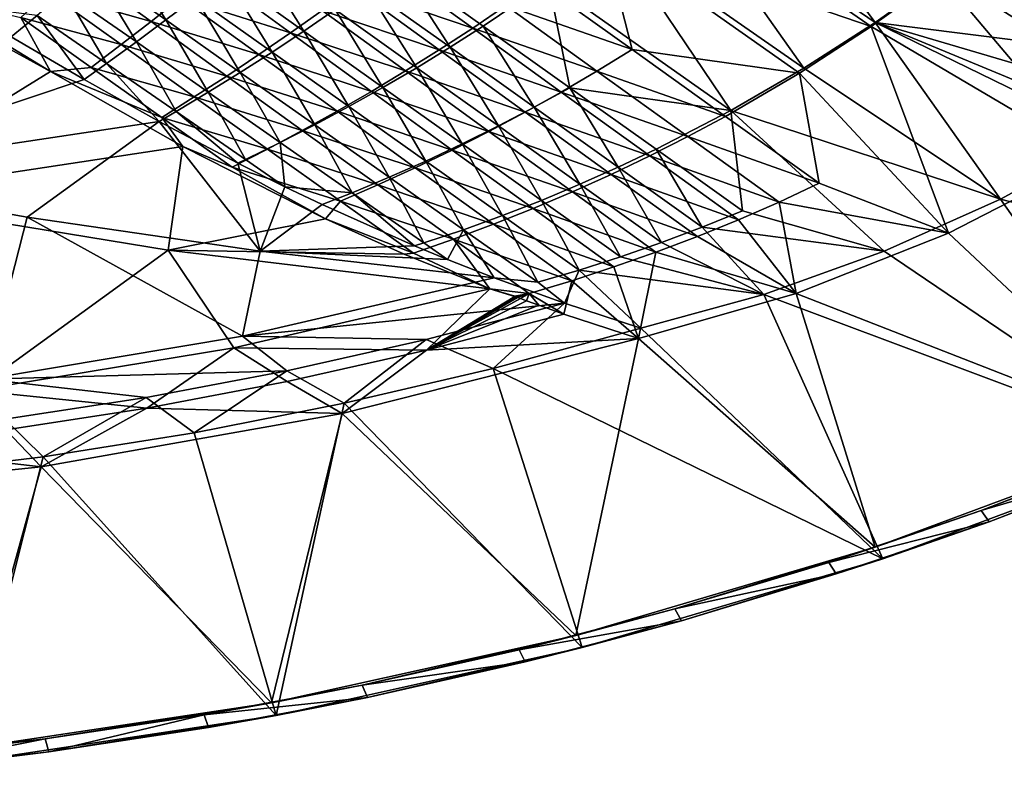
# Model space of a CAD drawing. Header units: metres. Extents: x -1651 to 0, y -1070 to 0.
# Tile 69 of 111: x -504 to -282, y -1065 to -896. Entities that reach past the tile are written whole.
import ezdxf

# ---------------------------------------------------------------- set-up
doc = ezdxf.new("R2010")
doc.units = ezdxf.units.M

msp = doc.modelspace()

# ---------------------------------------------------------------- linework, layer by layer
at = {"layer": 'None'}
for points in [[(-311.169434, -896.478638, -97.537491), (-342.631134, -853.778076, -195.074982), (-356.316833, -865.530884, -195.074982)], [(-342.631134, -853.778076, -195.074982), (-311.169434, -896.478638, -97.537491), (-295.580017, -885.387817, -97.537491)], [(-312.033752, -897.334045, -103.617935), (-372.612183, -876.577881, -204.515976), (-358.522186, -865.145752, -204.568878)], [(-356.316833, -865.530884, -195.074982), (-370.382111, -876.711914, -195.074982), (-327.222443, -906.803589, -97.537491)], [(-296.3367, -886.02478, -103.67112), (-312.033752, -897.334045, -103.617935), (-358.522186, -865.145752, -204.568878)], [(-327.222443, -906.803589, -97.537491), (-311.169434, -896.478638, -97.537491), (-356.316833, -865.530884, -195.074982)], [(-296.3367, -886.02478, -103.67112), (-281.171082, -873.981567, -103.718391), (-230.608215, -907.071106, -3)], [(-372.612183, -876.577881, -204.515976), (-365.98587, -902.545471, -153.974792), (-387.08371, -887.440186, -204.456451)], [(-370.382111, -876.711914, -195.074982), (-384.797821, -887.305115, -195.074982), (-343.696564, -916.339355, -97.537491)], [(-312.033752, -897.334045, -103.617935), (-328.228455, -907.880981, -103.558105), (-372.612183, -876.577881, -204.515976)], [(-328.228455, -907.880981, -103.558105), (-365.98587, -902.545471, -153.974792), (-372.612183, -876.577881, -204.515976)], [(-370.382111, -876.711914, -195.074982), (-343.696564, -916.339355, -97.537491), (-327.222443, -906.803589, -97.537491)], [(-481.804382, -878.529846, -341.381226), (-487.883606, -884.063477, -341.381226), (-471.113159, -895.896301, -292.612457)], [(-464.484039, -890.82782, -292.612457), (-481.804382, -878.529846, -341.381226), (-471.113159, -895.896301, -292.612457)], [(-457.90799, -885.655884, -292.612457), (-440.039551, -898.391418, -243.843719), (-451.387146, -880.381287, -292.612457)], [(-451.387146, -880.381287, -292.612457), (-440.039551, -898.391418, -243.843719), (-432.973328, -893.526917, -243.843719)], [(-491.554626, -883.904419, -355.652008), (-474.482819, -896.233215, -305.172821), (-497.688416, -889.65155, -355.613434)], [(-467.829132, -890.917236, -305.21106), (-474.482819, -896.233215, -305.172821), (-491.554626, -883.904419, -355.652008)], [(-401.915436, -897.71637, -204.389603), (-428.85318, -888.551819, -254.837799), (-421.884399, -883.262207, -254.871994)], [(-419.026825, -883.411499, -243.843719), (-425.968079, -888.533264, -243.843719), (-407.012451, -902.06189, -195.074982)], [(-394.455872, -892.652527, -204.423981), (-401.915436, -897.71637, -204.389603), (-421.884399, -883.262207, -254.871994)], [(-399.533875, -897.296143, -195.074982), (-384.797821, -887.305115, -195.074982), (-419.026825, -883.411499, -243.843719)], [(-399.533875, -897.296143, -195.074982), (-419.026825, -883.411499, -243.843719), (-407.012451, -902.06189, -195.074982)], [(-487.883606, -884.063477, -341.381226), (-494.012787, -889.520996, -341.381226), (-477.793091, -900.861023, -292.612457)], [(-471.113159, -895.896301, -292.612457), (-487.883606, -884.063477, -341.381226), (-477.793091, -900.861023, -292.612457)], [(-467.829132, -890.917236, -305.21106), (-461.237457, -885.517029, -305.247986), (-443.006561, -898.776672, -254.764664)], [(-447.163727, -903.125732, -243.843719), (-457.90799, -885.655884, -292.612457), (-464.484039, -890.82782, -292.612457)], [(-461.237457, -885.517029, -305.247986), (-435.895386, -893.722534, -254.801956), (-443.006561, -898.776672, -254.764664)], [(-440.039551, -898.391418, -243.843719), (-457.90799, -885.655884, -292.612457), (-447.163727, -903.125732, -243.843719)], [(-261.701202, -927.090942, -3), (-312.033752, -897.334045, -103.617935), (-296.3367, -886.02478, -103.67112)], [(-311.169434, -896.478638, -97.537491), (-269.93396, -901.65979, -45.835445), (-295.580017, -885.387817, -97.537491)], [(-230.608215, -907.071106, -3), (-261.701202, -927.090942, -3), (-296.3367, -886.02478, -103.67112)], [(-269.93396, -901.65979, -45.835445), (-271.614105, -892.895874, -60.693802), (-295.580017, -885.387817, -97.537491)], [(-380.040924, -911.180725, -146.306229), (-384.797821, -887.305115, -195.074982), (-399.533875, -897.296143, -195.074982)], [(-365.98587, -902.545471, -153.974792), (-394.455872, -892.652527, -204.423981), (-387.08371, -887.440186, -204.456451)], [(-384.797821, -887.305115, -195.074982), (-380.040924, -911.180725, -146.306229), (-343.696564, -916.339355, -97.537491)], [(-530.069397, -889.384277, -406), (-497.161438, -907.546326, -318.317505), (-543.202576, -935.981506, -63)], [(-530.069397, -889.384277, -406), (-525.445435, -890.223083, -406), (-497.161438, -907.546326, -318.317505)], [(-497.161438, -907.546326, -318.317505), (-525.445435, -890.223083, -406), (-503.880737, -895.337158, -355.573395)], [(-497.688416, -889.65155, -355.613434), (-481.198303, -901.464355, -305.13324), (-503.880737, -895.337158, -355.573395)], [(-494.012787, -889.520996, -341.381226), (-500.18924, -894.90979, -341.381226), (-484.519257, -905.735291, -292.612457)], [(-474.482819, -896.233215, -305.172821), (-481.198303, -901.464355, -305.13324), (-497.688416, -889.65155, -355.613434)], [(-477.793091, -900.861023, -292.612457), (-494.012787, -889.520996, -341.381226), (-484.519257, -905.735291, -292.612457)], [(-409.459229, -902.63031, -204.353271), (-435.895386, -893.722534, -254.801956), (-428.85318, -888.551819, -254.837799)], [(-425.968079, -888.533264, -243.843719), (-432.973328, -893.526917, -243.843719), (-414.559509, -906.672546, -195.074982)], [(-401.915436, -897.71637, -204.389603), (-409.459229, -902.63031, -204.353271), (-428.85318, -888.551819, -254.837799)], [(-407.012451, -902.06189, -195.074982), (-425.968079, -888.533264, -243.843719), (-414.559509, -906.672546, -195.074982)], [(-517.490356, -892.671936, -377.175201), (-505.999817, -899.667725, -341.893402), (-500.18924, -894.90979, -341.381226)], [(-474.482819, -896.233215, -305.172821), (-467.829132, -890.917236, -305.21106), (-450.182281, -903.716553, -254.726166)], [(-454.342712, -907.729187, -243.843719), (-464.484039, -890.82782, -292.612457), (-471.113159, -895.896301, -292.612457)], [(-467.829132, -890.917236, -305.21106), (-443.006561, -898.776672, -254.764664), (-450.182281, -903.716553, -254.726166)], [(-447.163727, -903.125732, -243.843719), (-464.484039, -890.82782, -292.612457), (-454.342712, -907.729187, -243.843719)], [(-373.917847, -907.439575, -153.940247), (-401.915436, -897.71637, -204.389603), (-394.455872, -892.652527, -204.423981)], [(-365.98587, -902.545471, -153.974792), (-373.917847, -907.439575, -153.940247), (-394.455872, -892.652527, -204.423981)], [(-505.999817, -899.667725, -341.893402), (-489.553955, -909.337708, -292.63443), (-500.18924, -894.90979, -341.381226)], [(-500.18924, -894.90979, -341.381226), (-489.553955, -909.337708, -292.63443), (-484.519257, -905.735291, -292.612457)], [(-443.006561, -898.776672, -254.764664), (-435.895386, -893.722534, -254.801956), (-417.081726, -907.39624, -204.315247)], [(-432.973328, -893.526917, -243.843719), (-440.039551, -898.391418, -243.843719), (-422.171143, -911.126892, -195.074982)], [(-435.895386, -893.722534, -254.801956), (-409.459229, -902.63031, -204.353271), (-417.081726, -907.39624, -204.315247)], [(-414.559509, -906.672546, -195.074982), (-432.973328, -893.526917, -243.843719), (-422.171143, -911.126892, -195.074982)], [(-481.198303, -901.464355, -305.13324), (-487.975891, -906.609558, -305.092316), (-503.880737, -895.337158, -355.573395)], [(-503.880737, -895.337158, -355.573395), (-487.975891, -906.609558, -305.092316), (-497.161438, -907.546326, -318.317505)], [(-481.198303, -901.464355, -305.13324), (-474.482819, -896.233215, -305.172821), (-457.419037, -908.544189, -254.686615)], [(-477.793091, -900.861023, -292.612457), (-461.573395, -912.20105, -243.843719), (-471.113159, -895.896301, -292.612457)], [(-474.482819, -896.233215, -305.172821), (-450.182281, -903.716553, -254.726166), (-457.419037, -908.544189, -254.686615)], [(-461.573395, -912.20105, -243.843719), (-454.342712, -907.729187, -243.843719), (-471.113159, -895.896301, -292.612457)], [(-327.222443, -906.803589, -97.537491), (-282.868469, -936.306519), (-311.169434, -896.478638, -97.537491)], [(-282.868469, -936.306519), (-257.580994, -922.554626), (-311.169434, -896.478638, -97.537491)], [(-311.169434, -896.478638, -97.537491), (-257.580994, -922.554626), (-262.916229, -916.467041, -15.326442)], [(-262.916229, -916.467041, -15.326442), (-267.039154, -909.511475, -30.657257), (-311.169434, -896.478638, -97.537491)], [(-267.039154, -909.511475, -30.657257), (-269.93396, -901.65979, -45.835445), (-311.169434, -896.478638, -97.537491)], [(-450.182281, -903.716553, -254.726166), (-443.006561, -898.776672, -254.764664), (-424.776581, -912.017212, -204.275925)], [(-429.843384, -915.423706, -195.074982), (-440.039551, -898.391418, -243.843719), (-447.163727, -903.125732, -243.843719)], [(-443.006561, -898.776672, -254.764664), (-417.081726, -907.39624, -204.315247), (-424.776581, -912.017212, -204.275925)], [(-422.171143, -911.126892, -195.074982), (-440.039551, -898.391418, -243.843719), (-429.843384, -915.423706, -195.074982)], [(-381.944946, -912.155823, -153.903625), (-409.459229, -902.63031, -204.353271), (-401.915436, -897.71637, -204.389603)], [(-399.533875, -897.296143, -195.074982), (-407.012451, -902.06189, -195.074982), (-388.056824, -915.590454, -146.306229)], [(-373.917847, -907.439575, -153.940247), (-381.944946, -912.155823, -153.903625), (-401.915436, -897.71637, -204.389603)], [(-388.056824, -915.590454, -146.306229), (-380.040924, -911.180725, -146.306229), (-399.533875, -897.296143, -195.074982)], [(-294.596497, -943.986816, -3), (-328.228455, -907.880981, -103.558105), (-312.033752, -897.334045, -103.617935)], [(-261.701202, -927.090942, -3), (-294.596497, -943.986816, -3), (-312.033752, -897.334045, -103.617935)], [(-554.688477, -931.153809, -60), (-489.553955, -909.337708, -292.63443), (-505.999817, -899.667725, -341.893402)], [(-464.717773, -913.260132, -254.646027), (-487.975891, -906.609558, -305.092316), (-481.198303, -901.464355, -305.13324)], [(-484.519257, -905.735291, -292.612457), (-468.849274, -916.560852, -243.843719), (-477.793091, -900.861023, -292.612457)], [(-457.419037, -908.544189, -254.686615), (-464.717773, -913.260132, -254.646027), (-481.198303, -901.464355, -305.13324)], [(-468.849274, -916.560852, -243.843719), (-461.573395, -912.20105, -243.843719), (-477.793091, -900.861023, -292.612457)], [(-457.419037, -908.544189, -254.686615), (-450.182281, -903.716553, -254.726166), (-432.537384, -916.496338, -204.235641)], [(-447.163727, -903.125732, -243.843719), (-454.342712, -907.729187, -243.843719), (-437.572266, -919.562012, -195.074982)], [(-450.182281, -903.716553, -254.726166), (-424.776581, -912.017212, -204.275925), (-432.537384, -916.496338, -204.235641)], [(-429.843384, -915.423706, -195.074982), (-447.163727, -903.125732, -243.843719), (-437.572266, -919.562012, -195.074982)], [(-417.081726, -907.39624, -204.315247), (-409.459229, -902.63031, -204.353271), (-390.06311, -916.692505, -153.864929)], [(-414.559509, -906.672546, -195.074982), (-396.145691, -919.818176, -146.306229), (-407.012451, -902.06189, -195.074982)], [(-409.459229, -902.63031, -204.353271), (-381.944946, -912.155823, -153.903625), (-390.06311, -916.692505, -153.864929)], [(-407.012451, -902.06189, -195.074982), (-396.145691, -919.818176, -146.306229), (-388.056824, -915.590454, -146.306229)], [(-344.885864, -917.638977, -103.490746), (-373.917847, -907.439575, -153.940247), (-365.98587, -902.545471, -153.974792)], [(-328.228455, -907.880981, -103.558105), (-344.885864, -917.638977, -103.490746), (-365.98587, -902.545471, -153.974792)], [(-484.519257, -905.735291, -292.612457), (-489.553955, -909.337708, -292.63443), (-472.667145, -918.813599, -243.8517)], [(-484.519257, -905.735291, -292.612457), (-472.667145, -918.813599, -243.8517), (-468.849274, -916.560852, -243.843719)], [(-543.202576, -935.981506, -63), (-497.161438, -907.546326, -318.317505), (-467.291443, -924.467896, -231.08519)], [(-487.975891, -906.609558, -305.092316), (-472.08078, -917.864319, -254.604294), (-497.161438, -907.546326, -318.317505)], [(-497.161438, -907.546326, -318.317505), (-472.08078, -917.864319, -254.604294), (-467.291443, -924.467896, -231.08519)], [(-464.717773, -913.260132, -254.646027), (-472.08078, -917.864319, -254.604294), (-487.975891, -906.609558, -305.092316)], [(-454.342712, -907.729187, -243.843719), (-461.573395, -912.20105, -243.843719), (-445.353699, -923.541077, -195.074982)], [(-437.572266, -919.562012, -195.074982), (-454.342712, -907.729187, -243.843719), (-445.353699, -923.541077, -195.074982)], [(-424.776581, -912.017212, -204.275925), (-417.081726, -907.39624, -204.315247), (-398.265381, -921.052063, -153.824524)], [(-422.171143, -911.126892, -195.074982), (-404.302734, -923.862366, -146.306229), (-414.559509, -906.672546, -195.074982)], [(-417.081726, -907.39624, -204.315247), (-390.06311, -916.692505, -153.864929), (-398.265381, -921.052063, -153.824524)], [(-404.302734, -923.862366, -146.306229), (-396.145691, -919.818176, -146.306229), (-414.559509, -906.672546, -195.074982)], [(-353.377197, -922.213806, -103.453979), (-381.944946, -912.155823, -153.903625), (-373.917847, -907.439575, -153.940247)], [(-344.885864, -917.638977, -103.490746), (-353.377197, -922.213806, -103.453979), (-373.917847, -907.439575, -153.940247)], [(-323.782501, -932.721436, -53.005005), (-344.885864, -917.638977, -103.490746), (-328.228455, -907.880981, -103.558105)], [(-327.222443, -906.803589, -97.537491), (-343.696564, -916.339355, -97.537491), (-282.868469, -936.306519)], [(-294.596497, -943.986816, -3), (-323.782501, -932.721436, -53.005005), (-328.228455, -907.880981, -103.558105)], [(-472.667145, -918.813599, -243.8517), (-489.553955, -909.337708, -292.63443), (-554.688477, -931.153809, -60)], [(-440.3591, -920.836121, -204.194717), (-464.717773, -913.260132, -254.646027), (-457.419037, -908.544189, -254.686615)], [(-432.537384, -916.496338, -204.235641), (-440.3591, -920.836121, -204.194717), (-457.419037, -908.544189, -254.686615)], [(-461.573395, -912.20105, -243.843719), (-468.849274, -916.560852, -243.843719), (-453.17926, -927.386414, -195.074982)], [(-445.353699, -923.541077, -195.074982), (-461.573395, -912.20105, -243.843719), (-453.17926, -927.386414, -195.074982)], [(-432.537384, -916.496338, -204.235641), (-424.776581, -912.017212, -204.275925), (-406.543823, -925.238647, -153.782974)], [(-412.523041, -927.72168, -146.306229), (-422.171143, -911.126892, -195.074982), (-429.843384, -915.423706, -195.074982)], [(-424.776581, -912.017212, -204.275925), (-398.265381, -921.052063, -153.824524), (-406.543823, -925.238647, -153.782974)], [(-404.302734, -923.862366, -146.306229), (-422.171143, -911.126892, -195.074982), (-412.523041, -927.72168, -146.306229)], [(-390.06311, -916.692505, -153.864929), (-381.944946, -912.155823, -153.903625), (-361.97113, -926.581299, -103.415001)], [(-369.101196, -929.119019, -97.537491), (-380.040924, -911.180725, -146.306229), (-388.056824, -915.590454, -146.306229)], [(-381.944946, -912.155823, -153.903625), (-353.377197, -922.213806, -103.453979), (-361.97113, -926.581299, -103.415001)], [(-343.696564, -916.339355, -97.537491), (-380.040924, -911.180725, -146.306229), (-360.547974, -925.065369, -97.537491)], [(-380.040924, -911.180725, -146.306229), (-369.101196, -929.119019, -97.537491), (-360.547974, -925.065369, -97.537491)], [(-472.08078, -917.864319, -254.604294), (-464.717773, -913.260132, -254.646027), (-448.242706, -925.037292, -204.153107)], [(-464.717773, -913.260132, -254.646027), (-440.3591, -920.836121, -204.194717), (-448.242706, -925.037292, -204.153107)], [(-472.667145, -918.813599, -243.8517), (-454.922852, -928.204468, -195.107803), (-468.849274, -916.560852, -243.843719)], [(-468.849274, -916.560852, -243.843719), (-454.922852, -928.204468, -195.107803), (-453.17926, -927.386414, -195.074982)], [(-414.890564, -929.256348, -153.740814), (-440.3591, -920.836121, -204.194717), (-432.537384, -916.496338, -204.235641)], [(-437.572266, -919.562012, -195.074982), (-420.801788, -931.394836, -146.306229), (-429.843384, -915.423706, -195.074982)], [(-406.543823, -925.238647, -153.782974), (-414.890564, -929.256348, -153.740814), (-432.537384, -916.496338, -204.235641)], [(-420.801788, -931.394836, -146.306229), (-412.523041, -927.72168, -146.306229), (-429.843384, -915.423706, -195.074982)], [(-398.265381, -921.052063, -153.824524), (-390.06311, -916.692505, -153.864929), (-370.66275, -930.739319, -103.37381)], [(-388.056824, -915.590454, -146.306229), (-396.145691, -919.818176, -146.306229), (-377.731873, -932.963806, -97.537491)], [(-390.06311, -916.692505, -153.864929), (-361.97113, -926.581299, -103.415001), (-370.66275, -930.739319, -103.37381)], [(-377.731873, -932.963806, -97.537491), (-369.101196, -929.119019, -97.537491), (-388.056824, -915.590454, -146.306229)], [(-341.054993, -938.950012, -48.768745), (-343.696564, -916.339355, -97.537491), (-360.547974, -925.065369, -97.537491)], [(-343.696564, -916.339355, -97.537491), (-309.144989, -948.084961), (-282.868469, -936.306519)], [(-309.144989, -948.084961), (-343.696564, -916.339355, -97.537491), (-341.054993, -938.950012, -48.768745)], [(-502.408691, -940.404724, -60), (-472.667145, -918.813599, -243.8517), (-554.688477, -931.153809, -60)], [(-502.408691, -940.404724, -60), (-449.868408, -948.038452, -60), (-472.667145, -918.813599, -243.8517)], [(-449.868408, -948.038452, -60), (-454.922852, -928.204468, -195.107803), (-472.667145, -918.813599, -243.8517)], [(-472.08078, -917.864319, -254.604294), (-456.191071, -929.099854, -204.110703), (-467.291443, -924.467896, -231.08519)], [(-448.242706, -925.037292, -204.153107), (-456.191071, -929.099854, -204.110703), (-472.08078, -917.864319, -254.604294)], [(-344.885864, -917.638977, -103.490746), (-323.782501, -932.721436, -53.005005), (-353.377197, -922.213806, -103.453979)], [(-448.242706, -925.037292, -204.153107), (-440.3591, -920.836121, -204.194717), (-423.298981, -933.108459, -153.698471)], [(-445.353699, -923.541077, -195.074982), (-429.134033, -934.881104, -146.306229), (-437.572266, -919.562012, -195.074982)], [(-440.3591, -920.836121, -204.194717), (-414.890564, -929.256348, -153.740814), (-423.298981, -933.108459, -153.698471)], [(-429.134033, -934.881104, -146.306229), (-420.801788, -931.394836, -146.306229), (-437.572266, -919.562012, -195.074982)], [(-406.543823, -925.238647, -153.782974), (-398.265381, -921.052063, -153.824524), (-379.443939, -934.691162, -103.33094)], [(-396.145691, -919.818176, -146.306229), (-404.302734, -923.862366, -146.306229), (-386.434296, -936.5979, -97.537491)], [(-398.265381, -921.052063, -153.824524), (-370.66275, -930.739319, -103.37381), (-379.443939, -934.691162, -103.33094)], [(-396.145691, -919.818176, -146.306229), (-386.434296, -936.5979, -97.537491), (-377.731873, -932.963806, -97.537491)], [(-453.17926, -927.386414, -195.074982), (-444.277649, -933.529358, -167.354248), (-445.353699, -923.541077, -195.074982)], [(-444.277649, -933.529358, -167.354248), (-429.134033, -934.881104, -146.306229), (-445.353699, -923.541077, -195.074982)], [(-395.202728, -940.019653, -97.537491), (-404.302734, -923.862366, -146.306229), (-412.523041, -927.72168, -146.306229)], [(-386.434296, -936.5979, -97.537491), (-404.302734, -923.862366, -146.306229), (-395.202728, -940.019653, -97.537491)], [(-361.97113, -926.581299, -103.415001), (-353.377197, -922.213806, -103.453979), (-332.83255, -936.976013, -52.965965)], [(-353.377197, -922.213806, -103.453979), (-323.782501, -932.721436, -53.005005), (-332.83255, -936.976013, -52.965965)], [(-282.868469, -936.306519), (-178.817337, -963.476196), (-257.580994, -922.554626)], [(-543.202576, -935.981506, -63), (-467.291443, -924.467896, -231.08519), (-470.591461, -947.85907, -63)], [(-467.291443, -924.467896, -231.08519), (-435.132813, -940.750916, -146.063629), (-470.591461, -947.85907, -63)], [(-467.291443, -924.467896, -231.08519), (-456.191071, -929.099854, -204.110703), (-435.132813, -940.750916, -146.063629)], [(-431.768982, -936.795166, -153.655914), (-456.191071, -929.099854, -204.110703), (-448.242706, -925.037292, -204.153107)], [(-423.298981, -933.108459, -153.698471), (-431.768982, -936.795166, -153.655914), (-448.242706, -925.037292, -204.153107)], [(-388.305664, -938.4422, -103.287109), (-414.890564, -929.256348, -153.740814), (-406.543823, -925.238647, -153.782974)], [(-379.443939, -934.691162, -103.33094), (-388.305664, -938.4422, -103.287109), (-406.543823, -925.238647, -153.782974)], [(-360.547974, -925.065369, -97.537491), (-369.101196, -929.119019, -97.537491), (-350.145569, -942.647644, -48.768745)], [(-350.145569, -942.647644, -48.768745), (-341.054993, -938.950012, -48.768745), (-360.547974, -925.065369, -97.537491)], [(-454.922852, -928.204468, -195.107803), (-444.277649, -933.529358, -167.354248), (-453.17926, -927.386414, -195.074982)], [(-444.277649, -933.529358, -167.354248), (-454.922852, -928.204468, -195.107803), (-449.868408, -948.038452, -60)], [(-412.523041, -927.72168, -146.306229), (-420.801788, -931.394836, -146.306229), (-404.031342, -943.227722, -97.537491)], [(-395.202728, -940.019653, -97.537491), (-412.523041, -927.72168, -146.306229), (-404.031342, -943.227722, -97.537491)], [(-370.66275, -930.739319, -103.37381), (-361.97113, -926.581299, -103.415001), (-341.992462, -940.993713, -52.924599)], [(-361.97113, -926.581299, -103.415001), (-332.83255, -936.976013, -52.965965), (-341.992462, -940.993713, -52.924599)], [(-245.191788, -990.318604, -3), (-294.596497, -943.986816, -3), (-261.701202, -927.090942, -3)], [(-456.191071, -929.099854, -204.110703), (-431.768982, -936.795166, -153.655914), (-435.132813, -940.750916, -146.063629)], [(-423.298981, -933.108459, -153.698471), (-414.890564, -929.256348, -153.740814), (-397.23877, -941.997742, -103.243042)], [(-414.890564, -929.256348, -153.740814), (-388.305664, -938.4422, -103.287109), (-397.23877, -941.997742, -103.243042)], [(-359.318054, -946.109436, -48.768745), (-369.101196, -929.119019, -97.537491), (-377.731873, -932.963806, -97.537491)], [(-369.101196, -929.119019, -97.537491), (-359.318054, -946.109436, -48.768745), (-350.145569, -942.647644, -48.768745)], [(-554.688477, -931.153809, -60), (-511.839081, -976.966003, -60), (-502.408691, -940.404724, -60)], [(-420.801788, -931.394836, -146.306229), (-429.134033, -934.881104, -146.306229), (-412.914337, -946.22113, -97.537491)], [(-404.031342, -943.227722, -97.537491), (-420.801788, -931.394836, -146.306229), (-412.914337, -946.22113, -97.537491)], [(-379.443939, -934.691162, -103.33094), (-370.66275, -930.739319, -103.37381), (-351.256409, -944.771912, -52.880909)], [(-370.66275, -930.739319, -103.37381), (-341.992462, -940.993713, -52.924599), (-351.256409, -944.771912, -52.880909)], [(-332.83255, -936.976013, -52.965965), (-323.782501, -932.721436, -53.005005), (-294.596497, -943.986816, -3)], [(-435.896393, -937.552856, -146.352066), (-444.277649, -933.529358, -167.354248), (-449.868408, -948.038452, -60)], [(-444.277649, -933.529358, -167.354248), (-435.896393, -937.552856, -146.352066), (-429.134033, -934.881104, -146.306229)], [(-435.896393, -937.552856, -146.352066), (-415.049011, -946.862549, -97.667206), (-429.134033, -934.881104, -146.306229)], [(-406.235321, -945.362, -103.199318), (-431.768982, -936.795166, -153.655914), (-423.298981, -933.108459, -153.698471)], [(-429.134033, -934.881104, -146.306229), (-415.049011, -946.862549, -97.667206), (-412.914337, -946.22113, -97.537491)], [(-397.23877, -941.997742, -103.243042), (-406.235321, -945.362, -103.199318), (-423.298981, -933.108459, -153.698471)], [(-360.615509, -948.31488, -52.835575), (-388.305664, -938.4422, -103.287109), (-379.443939, -934.691162, -103.33094)], [(-377.731873, -932.963806, -97.537491), (-386.434296, -936.5979, -97.537491), (-368.565887, -949.333374, -48.768745)], [(-351.256409, -944.771912, -52.880909), (-360.615509, -948.31488, -52.835575), (-379.443939, -934.691162, -103.33094)], [(-368.565887, -949.333374, -48.768745), (-359.318054, -946.109436, -48.768745), (-377.731873, -932.963806, -97.537491)], [(-470.591461, -947.85907, -63), (-514.329956, -979.527832, -63), (-543.202576, -935.981506, -63)], [(-435.132813, -940.750916, -146.063629), (-431.768982, -936.795166, -153.655914), (-415.292969, -948.534119, -103.155907)], [(-431.768982, -936.795166, -153.655914), (-406.235321, -945.362, -103.199318), (-415.292969, -948.534119, -103.155907)], [(-377.882385, -952.317627, -48.768745), (-386.434296, -936.5979, -97.537491), (-395.202728, -940.019653, -97.537491)], [(-368.565887, -949.333374, -48.768745), (-386.434296, -936.5979, -97.537491), (-377.882385, -952.317627, -48.768745)], [(-341.992462, -940.993713, -52.924599), (-332.83255, -936.976013, -52.965965), (-328.980316, -957.600159, -3)], [(-328.980316, -957.600159, -3), (-332.83255, -936.976013, -52.965965), (-294.596497, -943.986816, -3)], [(-309.144989, -948.084961), (-243.187164, -992.736694), (-282.868469, -936.306519)], [(-243.187164, -992.736694), (-178.817337, -963.476196), (-282.868469, -936.306519)], [(-449.868408, -948.038452, -60), (-415.049011, -946.862549, -97.667206), (-435.896393, -937.552856, -146.352066)], [(-397.23877, -941.997742, -103.243042), (-388.305664, -938.4422, -103.287109), (-370.059814, -951.629333, -52.789501)], [(-388.305664, -938.4422, -103.287109), (-360.615509, -948.31488, -52.835575), (-370.059814, -951.629333, -52.789501)], [(-309.144989, -948.084961), (-341.054993, -938.950012, -48.768745), (-350.145569, -942.647644, -48.768745)], [(-511.839081, -976.966003, -60), (-453.825928, -967.254211, -60), (-502.408691, -940.404724, -60)], [(-502.408691, -940.404724, -60), (-453.825928, -967.254211, -60), (-449.868408, -948.038452, -60)], [(-470.591461, -947.85907, -63), (-435.132813, -940.750916, -146.063629), (-417.38382, -948.733521, -104.190636)], [(-417.38382, -948.733521, -104.190636), (-435.132813, -940.750916, -146.063629), (-415.292969, -948.534119, -103.155907)], [(-395.202728, -940.019653, -97.537491), (-404.031342, -943.227722, -97.537491), (-387.260895, -955.060547, -48.768745)], [(-377.882385, -952.317627, -48.768745), (-395.202728, -940.019653, -97.537491), (-387.260895, -955.060547, -48.768745)], [(-351.256409, -944.771912, -52.880909), (-341.992462, -940.993713, -52.924599), (-328.980316, -957.600159, -3)], [(-412.914337, -946.22113, -97.537491), (-407.619995, -949.930786, -81.592728), (-404.031342, -943.227722, -97.537491)], [(-407.619995, -949.930786, -81.592728), (-397.117645, -954.047668, -60), (-404.031342, -943.227722, -97.537491)], [(-379.579437, -954.721985, -52.743587), (-406.235321, -945.362, -103.199318), (-397.23877, -941.997742, -103.243042)], [(-404.031342, -943.227722, -97.537491), (-397.117645, -954.047668, -60), (-387.260895, -955.060547, -48.768745)], [(-370.059814, -951.629333, -52.789501), (-379.579437, -954.721985, -52.743587), (-397.23877, -941.997742, -103.243042)], [(-350.145569, -942.647644, -48.768745), (-359.318054, -946.109436, -48.768745), (-336.247925, -957.815491)], [(-336.247925, -957.815491), (-309.144989, -948.084961), (-350.145569, -942.647644, -48.768745)], [(-415.292969, -948.534119, -103.155907), (-406.235321, -945.362, -103.199318), (-398.048615, -956.576477, -63)], [(-406.235321, -945.362, -103.199318), (-389.165192, -957.5979, -52.69857), (-398.048615, -956.576477, -63)], [(-379.579437, -954.721985, -52.743587), (-389.165192, -957.5979, -52.69857), (-406.235321, -945.362, -103.199318)], [(-351.256409, -944.771912, -52.880909), (-328.980316, -957.600159, -3), (-360.615509, -948.31488, -52.835575)], [(-294.596497, -943.986816, -3), (-245.191788, -990.318604, -3), (-328.980316, -957.600159, -3)], [(-455.824463, -969.900818, -63), (-514.329956, -979.527832, -63), (-470.591461, -947.85907, -63)], [(-417.38382, -948.733521, -104.190636), (-398.048615, -956.576477, -63), (-470.591461, -947.85907, -63)], [(-398.048615, -956.576477, -63), (-455.824463, -969.900818, -63), (-470.591461, -947.85907, -63)], [(-453.825928, -967.254211, -60), (-397.117645, -954.047668, -60), (-449.868408, -948.038452, -60)], [(-407.619995, -949.930786, -81.592728), (-415.049011, -946.862549, -97.667206), (-449.868408, -948.038452, -60)], [(-397.117645, -954.047668, -60), (-407.619995, -949.930786, -81.592728), (-449.868408, -948.038452, -60)], [(-415.049011, -946.862549, -97.667206), (-407.619995, -949.930786, -81.592728), (-412.914337, -946.22113, -97.537491)], [(-360.615509, -948.31488, -52.835575), (-364.525482, -967.804016, -3), (-370.059814, -951.629333, -52.789501)], [(-359.318054, -946.109436, -48.768745), (-368.565887, -949.333374, -48.768745), (-336.247925, -957.815491)], [(-328.980316, -957.600159, -3), (-364.525482, -967.804016, -3), (-360.615509, -948.31488, -52.835575)], [(-243.187164, -992.736694), (-309.144989, -948.084961), (-336.247925, -957.815491)], [(-398.048615, -956.576477, -63), (-417.38382, -948.733521, -104.190636), (-415.292969, -948.534119, -103.155907)], [(-336.247925, -957.815491), (-368.565887, -949.333374, -48.768745), (-377.882385, -952.317627, -48.768745)], [(-387.260895, -955.060547, -48.768745), (-381.185822, -959.818604, -29.670803), (-377.882385, -952.317627, -48.768745)], [(-381.185822, -959.818604, -29.670803), (-364.009674, -965.438721), (-377.882385, -952.317627, -48.768745)], [(-364.525482, -967.804016, -3), (-379.579437, -954.721985, -52.743587), (-370.059814, -951.629333, -52.789501)], [(-377.882385, -952.317627, -48.768745), (-364.009674, -965.438721), (-336.247925, -957.815491)], [(-397.117645, -954.047668, -60), (-453.825928, -967.254211, -60), (-381.185822, -959.818604, -29.670803)], [(-397.117645, -954.047668, -60), (-381.185822, -959.818604, -29.670803), (-387.260895, -955.060547, -48.768745)], [(-381.391144, -962.251953, -32.30518), (-389.165192, -957.5979, -52.69857), (-379.579437, -954.721985, -52.743587)], [(-364.525482, -967.804016, -3), (-381.391144, -962.251953, -32.30518), (-379.579437, -954.721985, -52.743587)], [(-398.048615, -956.576477, -63), (-412.331238, -970.394836, -32.128231), (-455.824463, -969.900818, -63)], [(-392.435608, -958.273987, -53.185162), (-412.331238, -970.394836, -32.128231), (-398.048615, -956.576477, -63)], [(-398.048615, -956.576477, -63), (-389.165192, -957.5979, -52.69857), (-392.438934, -958.247742, -53.267597)], [(-392.438934, -958.247742, -53.267597), (-392.435608, -958.273987, -53.185162), (-398.048615, -956.576477, -63)], [(-392.435608, -958.273987, -53.185162), (-392.399261, -958.292053, -53.100452), (-412.331238, -970.394836, -32.128231)], [(-392.399261, -958.292053, -53.100452), (-392.31897, -958.325134, -52.933868), (-412.331238, -970.394836, -32.128231)], [(-412.331238, -970.394836, -32.128231), (-392.31897, -958.325134, -52.933868), (-392.152466, -958.389038, -52.603127)], [(-392.152466, -958.389038, -52.603127), (-391.815094, -958.515198, -51.943523), (-412.331238, -970.394836, -32.128231)], [(-391.815094, -958.515198, -51.943523), (-391.136414, -958.766296, -50.626148), (-412.331238, -970.394836, -32.128231)], [(-412.331238, -970.394836, -32.128231), (-391.136414, -958.766296, -50.626148), (-389.771027, -959.267273, -47.995274)], [(-389.771027, -959.267273, -47.995274), (-387.013184, -960.265991, -42.747089), (-412.331238, -970.394836, -32.128231)], [(-389.165192, -957.5979, -52.69857), (-392.31897, -958.325134, -52.933868), (-392.438934, -958.247742, -53.267597)], [(-392.438934, -958.247742, -53.267597), (-392.31897, -958.325134, -52.933868), (-392.399261, -958.292053, -53.100452)], [(-392.399261, -958.292053, -53.100452), (-392.435608, -958.273987, -53.185162), (-392.438934, -958.247742, -53.267597)], [(-389.165192, -957.5979, -52.69857), (-392.152466, -958.389038, -52.603127), (-392.31897, -958.325134, -52.933868)], [(-391.815094, -958.515198, -51.943523), (-392.152466, -958.389038, -52.603127), (-389.165192, -957.5979, -52.69857)], [(-391.136414, -958.766296, -50.626148), (-391.815094, -958.515198, -51.943523), (-389.165192, -957.5979, -52.69857)], [(-389.165192, -957.5979, -52.69857), (-389.771027, -959.267273, -47.995274), (-391.136414, -958.766296, -50.626148)], [(-387.013184, -960.265991, -42.747089), (-389.771027, -959.267273, -47.995274), (-389.165192, -957.5979, -52.69857)], [(-381.391144, -962.251953, -32.30518), (-387.013184, -960.265991, -42.747089), (-389.165192, -957.5979, -52.69857)], [(-328.980316, -957.600159, -3), (-311.139709, -1014.869812, -3), (-364.525482, -967.804016, -3)], [(-309.431366, -1017.46228), (-336.247925, -957.815491), (-364.009674, -965.438721)], [(-309.431366, -1017.46228), (-243.187164, -992.736694), (-336.247925, -957.815491)], [(-245.191788, -990.318604, -3), (-311.139709, -1014.869812, -3), (-328.980316, -957.600159, -3)], [(-453.825928, -967.254211, -60), (-412.395813, -967.988159, -29.680204), (-381.185822, -959.818604, -29.670803)], [(-381.185822, -959.818604, -29.670803), (-412.395813, -967.988159, -29.680204), (-397.293518, -974.521057)], [(-387.013184, -960.265991, -42.747089), (-381.391144, -962.251953, -32.30518), (-412.331238, -970.394836, -32.128231)], [(-364.009674, -965.438721), (-381.185822, -959.818604, -29.670803), (-397.293518, -974.521057)], [(-412.331238, -970.394836, -32.128231), (-381.391144, -962.251953, -32.30518), (-364.525482, -967.804016, -3)], [(-397.293518, -974.521057), (-309.431366, -1017.46228), (-364.009674, -965.438721)], [(-453.825928, -967.254211, -60), (-511.839081, -976.966003, -60), (-443.869263, -975.077148, -29.689842)], [(-412.395813, -967.988159, -29.680204), (-453.825928, -967.254211, -60), (-443.869263, -975.077148, -29.689842)], [(-412.395813, -967.988159, -29.680204), (-443.869263, -975.077148, -29.689842), (-430.885193, -982.388855)], [(-364.525482, -967.804016, -3), (-378.629059, -1034.796753, -3), (-431.387909, -984.699097, -3)], [(-364.525482, -967.804016, -3), (-431.387909, -984.699097, -3), (-412.331238, -970.394836, -32.128231)], [(-397.293518, -974.521057), (-412.395813, -967.988159, -29.680204), (-430.885193, -982.388855)], [(-311.139709, -1014.869812, -3), (-378.629059, -1034.796753, -3), (-364.525482, -967.804016, -3)], [(-475.420929, -983.455322, -32.130585), (-514.329956, -979.527832, -63), (-455.824463, -969.900818, -63)], [(-455.824463, -969.900818, -63), (-443.760162, -977.465332, -32.129391), (-475.420929, -983.455322, -32.130585)], [(-412.331238, -970.394836, -32.128231), (-443.760162, -977.465332, -32.129391), (-455.824463, -969.900818, -63)], [(-431.387909, -984.699097, -3), (-443.760162, -977.465332, -32.129391), (-412.331238, -970.394836, -32.128231)], [(-430.885193, -982.388855), (-377.230896, -1037.534058), (-397.293518, -974.521057)], [(-377.230896, -1037.534058), (-309.431366, -1017.46228), (-397.293518, -974.521057)], [(-443.869263, -975.077148, -29.689842), (-511.839081, -976.966003, -60), (-475.568848, -981.077087, -29.69948)], [(-511.839081, -976.966003, -60), (-507.456787, -985.980713, -29.709118), (-475.568848, -981.077087, -29.69948)], [(-443.869263, -975.077148, -29.689842), (-475.568848, -981.077087, -29.69948), (-464.740387, -989.031738)], [(-430.885193, -982.388855), (-443.869263, -975.077148, -29.689842), (-464.740387, -989.031738)], [(-443.760162, -977.465332, -32.129391), (-431.387909, -984.699097, -3), (-475.420929, -983.455322, -32.130585)], [(-507.269623, -988.355103, -32.131832), (-514.329956, -979.527832, -63), (-475.420929, -983.455322, -32.130585)], [(-475.568848, -981.077087, -29.69948), (-507.456787, -985.980713, -29.709118), (-498.814484, -994.440979)], [(-464.740387, -989.031738), (-475.568848, -981.077087, -29.69948), (-498.814484, -994.440979)], [(-499.298248, -996.707825, -3), (-507.269623, -988.355103, -32.131832), (-475.420929, -983.455322, -32.130585)], [(-475.420929, -983.455322, -32.130585), (-431.387909, -984.699097, -3), (-499.298248, -996.707825, -3)], [(-464.740387, -989.031738), (-446.259216, -1052.855103), (-430.885193, -982.388855)], [(-446.259216, -1052.855103), (-377.230896, -1037.534058), (-430.885193, -982.388855)], [(-498.814484, -994.440979), (-507.456787, -985.980713, -29.709118), (-533.0625, -998.609314)], [(-431.387909, -984.699097, -3), (-447.335968, -1050.003662, -3), (-499.298248, -996.707825, -3)], [(-378.629059, -1034.796753, -3), (-447.335968, -1050.003662, -3), (-431.387909, -984.699097, -3)], [(-539.263672, -992.156433, -32.133137), (-507.269623, -988.355103, -32.131832), (-499.298248, -996.707825, -3)], [(-446.259216, -1052.855103), (-464.740387, -989.031738), (-498.814484, -994.440979)], [(-311.139709, -1014.869812, -3), (-245.191788, -990.318604, -3), (-287.245575, -1006.573364, -45)], [(-287.245575, -1006.573364, -45), (-245.191788, -990.318604, -3), (-253.340088, -993.636597, -45)], [(-567.899963, -1003.767029, -3), (-539.263672, -992.156433, -32.133137), (-499.298248, -996.707825, -3)], [(-309.431366, -1017.46228), (-285.428986, -1009.106506, -45), (-243.187164, -992.736694)], [(-285.428986, -1009.106506, -45), (-251.371643, -996.078003, -45), (-243.187164, -992.736694)], [(-516.18396, -1063.351929), (-498.814484, -994.440979), (-533.0625, -998.609314)], [(-516.18396, -1063.351929), (-446.259216, -1052.855103), (-498.814484, -994.440979)], [(-253.340088, -993.636597, -45), (-251.371643, -996.078003, -45), (-287.245575, -1006.573364, -45)], [(-499.298248, -996.707825, -3), (-516.930786, -1060.417847, -3), (-567.899963, -1003.767029, -3)], [(-447.335968, -1050.003662, -3), (-516.930786, -1060.417847, -3), (-499.298248, -996.707825, -3)], [(-251.371643, -996.078003, -45), (-285.428986, -1009.106506, -45), (-287.245575, -1006.573364, -45)], [(-321.591461, -1018.290894, -45), (-311.139709, -1014.869812, -3), (-287.245575, -1006.573364, -45)], [(-287.245575, -1006.573364, -45), (-285.428986, -1009.106506, -45), (-321.591461, -1018.290894, -45)], [(-285.428986, -1009.106506, -45), (-319.930725, -1020.90802, -45), (-321.591461, -1018.290894, -45)], [(-309.431366, -1017.46228), (-319.930725, -1020.90802, -45), (-285.428986, -1009.106506, -45)], [(-378.629059, -1034.796753, -3), (-311.139709, -1014.869812, -3), (-356.333954, -1028.774292, -45)], [(-311.139709, -1014.869812, -3), (-321.591461, -1018.290894, -45), (-356.333954, -1028.774292, -45)], [(-377.230896, -1037.534058), (-354.832642, -1031.467407, -45), (-309.431366, -1017.46228)], [(-321.591461, -1018.290894, -45), (-319.930725, -1020.90802, -45), (-356.333954, -1028.774292, -45)], [(-354.832642, -1031.467407, -45), (-319.930725, -1020.90802, -45), (-309.431366, -1017.46228)], [(-319.930725, -1020.90802, -45), (-354.832642, -1031.467407, -45), (-356.333954, -1028.774292, -45)], [(-378.629059, -1034.796753, -3), (-356.333954, -1028.774292, -45), (-391.428711, -1038.01001, -45)], [(-356.333954, -1028.774292, -45), (-354.832642, -1031.467407, -45), (-391.428711, -1038.01001, -45)], [(-354.832642, -1031.467407, -45), (-390.090057, -1040.771118, -45), (-391.428711, -1038.01001, -45)], [(-377.230896, -1037.534058), (-390.090057, -1040.771118, -45), (-354.832642, -1031.467407, -45)], [(-447.335968, -1050.003662, -3), (-378.629059, -1034.796753, -3), (-426.830963, -1045.98645, -45)], [(-426.830963, -1045.98645, -45), (-378.629059, -1034.796753, -3), (-391.428711, -1038.01001, -45)], [(-446.259216, -1052.855103), (-425.657776, -1048.807251, -45), (-377.230896, -1037.534058)], [(-391.428711, -1038.01001, -45), (-390.090057, -1040.771118, -45), (-426.830963, -1045.98645, -45)], [(-425.657776, -1048.807251, -45), (-390.090057, -1040.771118, -45), (-377.230896, -1037.534058)], [(-390.090057, -1040.771118, -45), (-425.657776, -1048.807251, -45), (-426.830963, -1045.98645, -45)], [(-462.495483, -1052.693481, -45), (-447.335968, -1050.003662, -3), (-426.830963, -1045.98645, -45)], [(-426.830963, -1045.98645, -45), (-425.657776, -1048.807251, -45), (-462.495483, -1052.693481, -45)], [(-516.930786, -1060.417847, -3), (-447.335968, -1050.003662, -3), (-498.376801, -1058.122314, -45)], [(-447.335968, -1050.003662, -3), (-462.495483, -1052.693481, -45), (-498.376801, -1058.122314, -45)], [(-425.657776, -1048.807251, -45), (-461.490295, -1055.565674, -45), (-462.495483, -1052.693481, -45)], [(-446.259216, -1052.855103), (-461.490295, -1055.565674, -45), (-425.657776, -1048.807251, -45)], [(-462.495483, -1052.693481, -45), (-497.541687, -1061.037476, -45), (-498.376801, -1058.122314, -45)], [(-462.495483, -1052.693481, -45), (-461.490295, -1055.565674, -45), (-497.541687, -1061.037476, -45)], [(-516.18396, -1063.351929), (-497.541687, -1061.037476, -45), (-446.259216, -1052.855103)], [(-497.541687, -1061.037476, -45), (-461.490295, -1055.565674, -45), (-446.259216, -1052.855103)], [(-516.930786, -1060.417847, -3), (-498.376801, -1058.122314, -45), (-534.429138, -1062.266113, -45)], [(-498.376801, -1058.122314, -45), (-533.765808, -1065.21582, -45), (-534.429138, -1062.266113, -45)], [(-497.541687, -1061.037476, -45), (-533.765808, -1065.21582, -45), (-498.376801, -1058.122314, -45)], [(-533.765808, -1065.21582, -45), (-497.541687, -1061.037476, -45), (-516.18396, -1063.351929)]]:
    msp.add_3dface(points, dxfattribs=at)

doc.saveas('drawing.dxf')
